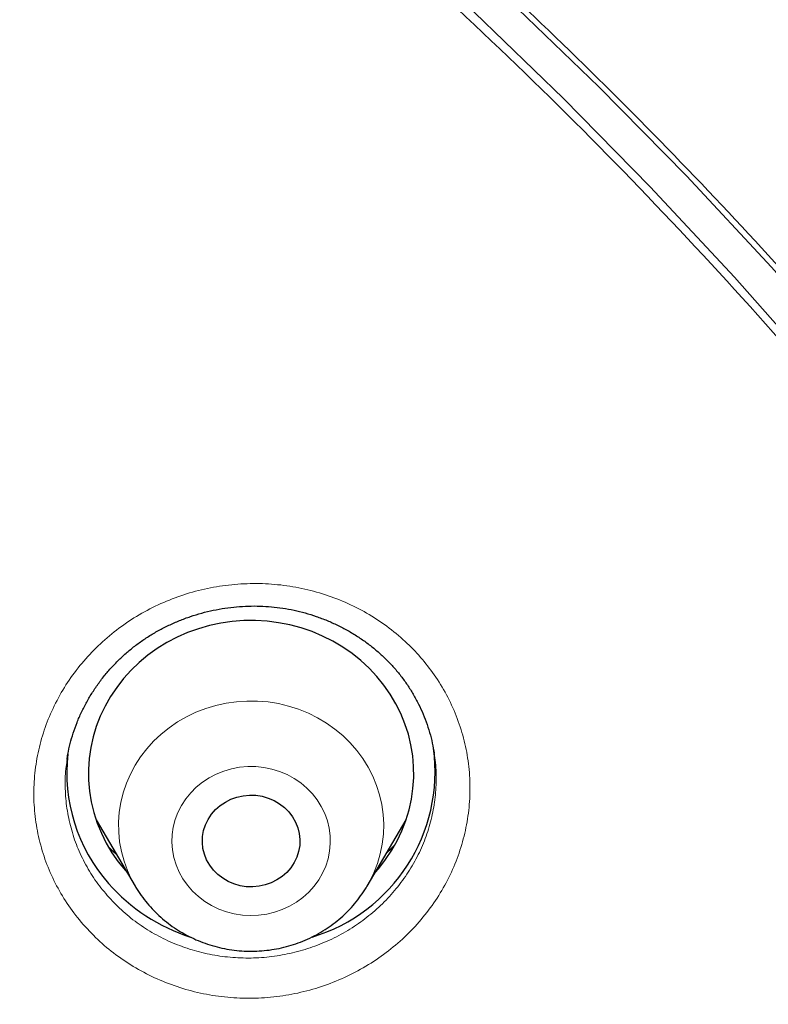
# Model space of a CAD drawing. Header units: millimetres. Extents: x 8 to 971, y 12 to 977.
# Tile 182 of 196: x 371 to 378, y 818 to 827. Entities that reach past the tile are written whole.
import ezdxf

# ---------------------------------------------------------------- set-up
doc = ezdxf.new("R2010")
doc.units = ezdxf.units.MM

msp = doc.modelspace()

# ---------------------------------------------------------------- linework, layer by layer
at = {"color": 7, "linetype": 'Continuous', "lineweight": 30}
for p, q in [((371.327, 820.6369), (371.3252, 820.6258)), ((371.5912, 820.069), (371.9507, 819.4591)), ((374.0902, 819.4591), (374.4496, 820.069)), ((371.7789, 819.7505), (371.7066, 819.8198)), ((371.8609, 819.6027), (371.8761, 819.5856)), ((371.9528, 819.4555), (371.9507, 819.4591))]:
    msp.add_line(p, q, dxfattribs=at)
at = {"color": 252, "linetype": 'Continuous', "lineweight": 0}
msp.add_line((371.9631, 819.4384), (371.9528, 819.4555), dxfattribs=at)
at = {"color": 7, "linetype": 'Continuous', "lineweight": 30, "flags": 128}
for points in [[(363.8934, 835.48), (364.9464, 834.9594), (365.9845, 834.4131), (367.0071, 833.8415), (368.0134, 833.2448), (369.0027, 832.6236), (369.9744, 831.9784), (370.9277, 831.3094), (371.8621, 830.6172), (372.7769, 829.9022), (373.6715, 829.165), (374.5452, 828.4061), (375.3975, 827.6259), (376.2278, 826.825), (377.0355, 826.0039), (377.82, 825.1633), (378.5808, 824.3037), (379.3174, 823.4256), (380.0294, 822.5298), (380.7161, 821.6167), (381.3771, 820.687), (382.012, 819.7414), (382.6204, 818.7805), (383.2018, 817.805)], [(364.7317, 834.7691), (365.7595, 834.2282), (366.772, 833.6622), (367.7683, 833.0715), (368.7478, 832.4564), (369.7099, 831.8175), (370.6538, 831.1552), (371.5789, 830.4698), (372.4847, 829.762), (373.3704, 829.032), (374.2355, 828.2806), (375.0793, 827.5081), (375.9014, 826.7152), (376.701, 825.9023), (377.4778, 825.07), (378.2311, 824.2189), (378.9604, 823.3495), (379.6653, 822.4625), (380.3452, 821.5585), (380.9997, 820.638), (381.6283, 819.7018), (382.2307, 818.7504), (382.8063, 817.7845)], [(374.1648, 819.5856), (374.1967, 819.6223), (374.2602, 819.7034), (374.3172, 819.7885), (374.3677, 819.8773), (374.4113, 819.9691), (374.4478, 820.0637), (374.4771, 820.1605), (374.4989, 820.259), (374.5132, 820.3588), (374.5199, 820.4592), (374.5189, 820.5598), (374.5103, 820.6601), (374.4942, 820.7596), (374.4705, 820.8577), (374.4394, 820.954), (374.4011, 821.0479), (374.3557, 821.1391), (374.3036, 821.227), (374.2449, 821.3111), (374.1799, 821.3911), (374.1091, 821.4666), (374.0327, 821.5371), (373.9512, 821.6023), (373.8649, 821.6619), (373.7743, 821.7155), (373.6799, 821.7629), (373.5821, 821.8039), (373.4814, 821.8382), (373.3784, 821.8657), (373.2736, 821.8862), (373.1675, 821.8997), (373.0606, 821.9059), (372.9535, 821.905), (372.8468, 821.897), (372.7409, 821.8818), (372.6365, 821.8595), (372.5341, 821.8303), (372.4341, 821.7943), (372.3371, 821.7517), (372.2435, 821.7027), (372.154, 821.6475), (372.0688, 821.5865), (371.9885, 821.5199), (371.9135, 821.4481), (371.8441, 821.3715), (371.7807, 821.2904), (371.7236, 821.2053), (371.6732, 821.1166), (371.6295, 821.0247), (371.593, 820.9301), (371.5638, 820.8333), (371.5419, 820.7348), (371.5277, 820.6351), (371.521, 820.5346), (371.5219, 820.434), (371.5305, 820.3337), (371.5467, 820.2343), (371.5704, 820.1361), (371.6015, 820.0399), (371.6398, 819.9459), (371.6851, 819.8548), (371.7373, 819.7669), (371.796, 819.6827), (371.8609, 819.6027), (371.8609, 819.6027)], [(372.6726, 819.6062), (372.6383, 819.6512), (372.6105, 819.6999), (372.5898, 819.7517), (372.5764, 819.8056), (372.5707, 819.8606), (372.5726, 819.9159), (372.5822, 819.9705), (372.5993, 820.0234), (372.6236, 820.0738), (372.6547, 820.1208), (372.692, 820.1635), (372.735, 820.2013), (372.7828, 820.2335), (372.8347, 820.2596), (372.8898, 820.2791), (372.9471, 820.2917), (373.0057, 820.2971), (373.0645, 820.2953), (373.1226, 820.2863), (373.1789, 820.2702), (373.2326, 820.2474), (373.2825, 820.2182), (373.3281, 820.1831), (373.3683, 820.1427), (373.4026, 820.0977), (373.4303, 820.049), (373.4511, 819.9972), (373.4644, 819.9433), (373.4702, 819.8883), (373.4683, 819.833), (373.4587, 819.7784), (373.4416, 819.7255), (373.4173, 819.6751), (373.3862, 819.6281), (373.3489, 819.5854), (373.3059, 819.5476), (373.2581, 819.5153), (373.2062, 819.4893), (373.1511, 819.4698), (373.0937, 819.4572), (373.0352, 819.4518), (372.9763, 819.4536), (372.9182, 819.4626), (372.8619, 819.4787), (372.8083, 819.5015), (372.7583, 819.5307), (372.7128, 819.5658), (372.6726, 819.6062)]]:
    msp.add_lwpolyline(points, dxfattribs=at)
at = {"color": 252, "linetype": 'Continuous', "lineweight": 0, "flags": 128}
for points in [[(371.9507, 819.4591), (371.9186, 819.5174), (371.8799, 819.6012), (371.8485, 819.6877), (371.8244, 819.7762), (371.808, 819.8662), (371.7992, 819.9572), (371.7981, 820.0486), (371.8047, 820.1398), (371.819, 820.2301), (371.841, 820.3191), (371.8703, 820.4062), (371.907, 820.4909), (371.9507, 820.5725), (372.0011, 820.6506), (372.058, 820.7247), (372.121, 820.7943), (372.1897, 820.859), (372.2636, 820.9184), (372.3423, 820.972), (372.4253, 821.0196), (372.5121, 821.0609), (372.602, 821.0955), (372.6946, 821.1233), (372.7893, 821.1442), (372.8855, 821.1578), (372.9824, 821.1643), (373.0797, 821.1635), (373.1765, 821.1555), (373.2724, 821.1402), (373.3667, 821.1178), (373.4588, 821.0885), (373.5481, 821.0524), (373.6341, 821.0097), (373.7162, 820.9608), (373.7939, 820.9058), (373.8667, 820.8453), (373.9341, 820.7795), (373.9958, 820.7089), (374.0513, 820.6338), (374.1003, 820.5549), (374.1425, 820.4726), (374.1776, 820.3874), (374.2053, 820.2998), (374.2256, 820.2105), (374.2383, 820.1199), (374.2432, 820.0286), (374.2404, 819.9373), (374.2299, 819.8465), (374.2118, 819.7567), (374.1861, 819.6686), (374.1531, 819.5826), (374.1129, 819.4994), (374.092, 819.4621)], [(373.5851, 820.3099), (373.5344, 820.3622), (373.4784, 820.4092), (373.4174, 820.4506), (373.3523, 820.4859), (373.2836, 820.5148), (373.2121, 820.5368), (373.1386, 820.5518), (373.0639, 820.5596), (372.9887, 820.5602), (372.9138, 820.5535), (372.8401, 820.5396), (372.7683, 820.5187), (372.6991, 820.4909), (372.6334, 820.4566), (372.5717, 820.4161), (372.5148, 820.3699), (372.4633, 820.3184), (372.4177, 820.2622), (372.3785, 820.2019), (372.346, 820.1381), (372.3208, 820.0716), (372.3029, 820.0029), (372.2926, 819.9329), (372.2901, 819.8623), (372.2953, 819.7918), (372.3082, 819.7222), (372.3286, 819.6542), (372.3564, 819.5885), (372.3912, 819.5258), (372.4327, 819.4669), (372.4804, 819.4123), (372.5338, 819.3625), (372.5924, 819.3182), (372.6555, 819.2798), (372.7225, 819.2477), (372.7927, 819.2223), (372.8653, 819.2037), (372.9395, 819.1923), (373.0146, 819.1881), (373.0897, 819.1911), (373.1641, 819.2015), (373.237, 819.2189), (373.3075, 819.2433), (373.3751, 819.2744), (373.4389, 819.3118), (373.4982, 819.3552), (373.5525, 819.4042), (373.6011, 819.4581), (373.6436, 819.5164), (373.6795, 819.5785), (373.7084, 819.6437), (373.73, 819.7114), (373.7441, 819.7808), (373.7505, 819.8512), (373.7491, 819.9219), (373.7401, 819.9921), (373.7234, 820.061), (373.6993, 820.1279), (373.6679, 820.1922), (373.6297, 820.253), (373.5851, 820.3099)]]:
    msp.add_lwpolyline(points, dxfattribs=at)
at = {"color": 7, "linetype": 'Continuous', "lineweight": 30}
for centre, radius, start, end in [((372.8535, 820.4997), 1.5326, 173.33634, 221.53385), ((373.1225, 820.5157), 1.5943, 286.76744, 7.61224), ((372.9858, 820.6112), 1.7055, 221.39157, 252.10592)]:
    msp.add_arc(centre, radius, start, end, dxfattribs=at)
for points, knots in [([(390.4368, 808.9301), (390.4354, 808.9551), (390.4323, 809.0096), (390.4264, 809.1066), (390.4197, 809.2161), (390.4115, 809.3432), (390.4019, 809.4866), (390.3905, 809.6461), (390.3774, 809.8206), (390.3624, 810.0098), (390.3453, 810.2136), (390.3258, 810.432), (390.3016, 810.6876), (390.2735, 810.9662), (390.2422, 811.2544), (390.2122, 811.5156), (390.1839, 811.7499), (390.1597, 811.9409), (390.1403, 812.09), (390.1259, 812.1978), (390.1146, 812.2814), (390.1051, 812.3504), (390.0956, 812.4194), (390.0839, 812.502), (390.069, 812.6063), (390.0505, 812.7335), (390.028, 812.8846), (390.0024, 813.0516), (389.9746, 813.2282), (389.9217, 813.5557), (389.8388, 814.0391), (389.718, 814.6843), (389.5824, 815.3504), (389.432, 816.0327), (389.2671, 816.7258), (389.074, 817.481), (388.8484, 818.2977), (388.6547, 818.9453), (388.5232, 819.3645), (388.4647, 819.5478), (388.4105, 819.7155), (388.3612, 819.8659), (388.317, 819.999), (388.2782, 820.1149), (388.2458, 820.2106), (388.2197, 820.2874), (388.1994, 820.3466), (388.1831, 820.3939), (388.1679, 820.4379), (388.1503, 820.4888), (388.1271, 820.5557), (388.098, 820.6387), (388.0602, 820.7462), (388.0131, 820.8784), (387.956, 821.0371), (387.8914, 821.2143), (387.819, 821.41), (387.7367, 821.629), (387.6439, 821.8718), (387.5396, 822.1392), (387.4261, 822.4246), (387.3065, 822.7189), (387.1845, 823.0127), (387.0411, 823.3508), (386.8767, 823.7288), (386.6914, 824.1424), (386.5059, 824.5454), (386.3208, 824.9368), (386.1368, 825.3159), (385.9592, 825.6734), (385.7884, 826.0093), (385.6242, 826.3256), (385.4673, 826.6221), (385.3182, 826.8989), (385.1765, 827.1575), (385.0386, 827.4054), (384.8551, 827.7303), (384.62, 828.1375), (384.3286, 828.6274), (384.0255, 829.1222), (383.7839, 829.5052), (383.6095, 829.7763), (383.5067, 829.9345), (383.4031, 830.0927), (383.301, 830.2471), (383.2059, 830.3895), (383.1203, 830.5168), (383.0442, 830.6291), (382.9746, 830.7313), (382.9116, 830.8232), (382.8553, 830.905), (382.8071, 830.9745), (382.7706, 831.0271), (382.7441, 831.0653), (382.7216, 831.0974), (382.6954, 831.1349), (382.6627, 831.1816), (382.6235, 831.2374), (382.5676, 831.3167), (382.4919, 831.4234), (382.3933, 831.5616), (382.2786, 831.7208), (382.1477, 831.9008), (382.0001, 832.1013), (381.8356, 832.3223), (381.6539, 832.5631), (381.4546, 832.8235), (381.2372, 833.103), (381.0042, 833.3976), (380.7622, 833.6982), (380.494, 834.0255), (380.204, 834.3726), (379.8925, 834.7372), (379.5528, 835.1267), (379.1858, 835.5375), (378.7929, 835.9659), (378.4107, 836.3722), (378.0399, 836.7571), (377.6811, 837.1209), (377.3351, 837.4643), (377.0023, 837.7875), (376.7046, 838.0711), (376.437, 838.3217), (376.1915, 838.5482), (375.9378, 838.7788), (375.6377, 839.0476), (375.2871, 839.3556), (374.8815, 839.7037), (374.4531, 840.0628), (374.0013, 840.4322), (373.5256, 840.811), (373.1079, 841.1347), (372.7555, 841.4019), (372.4812, 841.6067), (372.2149, 841.8027), (371.9645, 841.9842), (371.7337, 842.1493), (371.5225, 842.2986), (371.331, 842.4325), (371.158, 842.5523), (371.0192, 842.6475), (370.9112, 842.7211), (370.8304, 842.7759), (370.7572, 842.8253), (370.692, 842.8692), (370.6367, 842.9064), (370.5934, 842.9353), (370.5599, 842.9576), (370.5204, 842.984), (370.4624, 843.0226), (370.3777, 843.0786), (370.2702, 843.1495), (370.1396, 843.2349), (369.9858, 843.3348), (369.8112, 843.4471), (369.6221, 843.5676), (369.3864, 843.7162), (369.106, 843.8905), (368.7246, 844.1233), (368.2751, 844.3916), (367.7527, 844.6947), (367.2085, 845.0013), (366.642, 845.3107), (366.0529, 845.622), (365.441, 845.9346), (364.7839, 846.2583), (364.0851, 846.5892), (363.3518, 846.9215), (362.6145, 847.241), (361.8771, 847.5461), (361.0551, 847.8705), (360.148, 848.2085), (359.1556, 848.5539), (358.1657, 848.875), (357.1792, 849.1722), (356.1966, 849.446), (355.2876, 849.6795), (354.4539, 849.8777), (353.6988, 850.0448), (352.9552, 850.1975), (352.225, 850.336), (351.5087, 850.461), (350.7614, 850.5805), (349.9854, 850.6923), (349.183, 850.7946), (348.4021, 850.8816), (347.6432, 850.9543), (346.9518, 851.01), (346.3141, 851.0531), (345.7161, 851.0863), (345.098, 851.1131), (344.4598, 851.1327), (343.7711, 851.1449), (343.0299, 851.1474), (342.2345, 851.1375), (341.4142, 851.1138), (340.6782, 851.0804), (340.0365, 851.0422), (339.5013, 851.0046), (338.976, 850.962), (338.4628, 850.9151), (337.8832, 850.8561), (337.2424, 850.7829), (336.5454, 850.6933), (335.8751, 850.5976), (335.2315, 850.4972), (334.6144, 850.3927), (334.0848, 850.2964), (333.6321, 850.2095), (333.2428, 850.1316), (332.8433, 850.0484), (332.4303, 849.9587), (331.9576, 849.8518), (331.4224, 849.7249), (330.8221, 849.5749), (330.2233, 849.4171), (329.6277, 849.2523), (329.037, 849.081), (328.4299, 848.8965), (327.8066, 848.6982), (327.1692, 848.4859), (326.4371, 848.2307), (325.6149, 847.9283), (324.7064, 847.5733), (323.7953, 847.1959), (322.8823, 846.7955), (321.968, 846.3717), (321.0532, 845.9243), (320.3287, 845.5506), (319.7914, 845.2634), (319.4397, 845.0717), (319.0889, 844.8766), (318.7449, 844.6816), (318.4151, 844.491), (318.1057, 844.309), (317.8181, 844.137), (317.548, 843.9731), (317.296, 843.8179), (317.0626, 843.6722), (316.8518, 843.539), (316.6635, 843.4187), (316.4974, 843.3115), (316.3588, 843.2214), (316.2456, 843.1472), (316.1556, 843.088), (316.0759, 843.0353), (315.9967, 842.9827), (315.9075, 842.9232), (315.8022, 842.8526), (315.6788, 842.7693), (315.5364, 842.6725), (315.352, 842.5461), (315.1266, 842.3899), (314.8615, 842.2035), (314.5806, 842.0031), (314.2843, 841.7883), (313.973, 841.5587), (313.6469, 841.3141), (313.3064, 841.0538), (312.952, 840.7777), (312.5844, 840.4852), (312.0871, 840.0814), (311.4762, 839.5692), (310.7868, 838.9665), (310.142, 838.3802), (309.5393, 837.8116), (308.9598, 837.2447), (308.4028, 836.6803), (307.8678, 836.1191), (307.3544, 835.5619), (306.8628, 835.0105), (306.4116, 834.4876), (305.999, 833.995), (305.6226, 833.5332), (305.2632, 833.0803), (304.9335, 832.6538), (304.6313, 832.2536), (304.409, 831.9525), (304.2481, 831.7312), (304.147, 831.5911), (304.0538, 831.4608), (303.9738, 831.3483), (303.9076, 831.2546), (303.8543, 831.1787), (303.811, 831.1169), (303.7792, 831.0712), (303.7562, 831.0382), (303.7363, 831.0096), (303.712, 830.9746), (303.677, 830.924), (303.6302, 830.8562), (303.5727, 830.7725), (303.5086, 830.6788), (303.4402, 830.5781), (303.3679, 830.471), (303.2697, 830.3247), (303.1431, 830.1341), (302.9858, 829.8942), (302.8171, 829.6332), (302.6376, 829.3507), (302.4476, 829.0466), (302.258, 828.7375), (302.0703, 828.4256), (301.8888, 828.1186), (301.7089, 827.8082), (301.5342, 827.5013), (301.3656, 827.1995), (301.2029, 826.9027), (301.0041, 826.5336), (300.7745, 826.096), (300.5193, 825.5936), (300.2873, 825.1221), (300.0766, 824.6809), (299.8855, 824.2693), (299.7043, 823.8682), (299.5282, 823.4677), (299.353, 823.0576), (299.1578, 822.587), (298.9439, 822.0521), (298.772, 821.6032), (298.6571, 821.2941), (298.5997, 821.1378), (298.5469, 820.9923), (298.5003, 820.8626), (298.4601, 820.7495), (298.4265, 820.6541), (298.3991, 820.576), (298.3777, 820.5146), (298.3614, 820.4677), (298.3479, 820.4285), (298.3341, 820.3887), (298.3179, 820.3413), (298.299, 820.2861), (298.2686, 820.197), (298.225, 820.0678), (298.1663, 819.8916), (298.1026, 819.6972), (298.0346, 819.4865), (297.9632, 819.2611), (297.8866, 819.0141), (297.8051, 818.7454), (297.7196, 818.4564), (297.6034, 818.0528), (297.4606, 817.5353), (297.2964, 816.9029), (297.138, 816.2517), (296.9863, 815.5817), (296.8734, 815.0424), (296.794, 814.64), (296.7443, 814.3802), (296.696, 814.1183), (296.6499, 813.8597), (296.6073, 813.6116), (296.567, 813.3687), (296.5296, 813.135), (296.4953, 812.9128), (296.4661, 812.7168), (296.4443, 812.5664), (296.4287, 812.4567), (296.4186, 812.3841), (296.4105, 812.3258), (296.404, 812.2778), (296.3973, 812.2285), (296.3889, 812.1658), (296.3779, 812.0832), (296.3645, 811.9805), (296.3494, 811.863), (296.3331, 811.7321), (296.3158, 811.5895), (296.2977, 811.436), (296.2796, 811.2779), (296.2623, 811.1211), (296.246, 810.9672), (296.2304, 810.816), (296.212, 810.6302), (296.1913, 810.4118), (296.1693, 810.1628), (296.1495, 809.9227), (296.1319, 809.6931), (296.1164, 809.477), (296.103, 809.275), (296.0915, 809.0907), (296.0847, 808.9729), (296.0816, 808.9173)], [0, 0, 0, 0, 0.000538, 0.001173, 0.002001, 0.00294, 0.003999, 0.005176, 0.006474, 0.007864, 0.00937, 0.010991, 0.012707, 0.015039, 0.017172, 0.019108, 0.020845, 0.022384, 0.02336, 0.024168, 0.024785, 0.025223, 0.025708, 0.026323, 0.027068, 0.028038, 0.029164, 0.030442, 0.031771, 0.033115, 0.037773, 0.042606, 0.047612, 0.052782, 0.058028, 0.063333, 0.069974, 0.076706, 0.078226, 0.079651, 0.080945, 0.082106, 0.083135, 0.084032, 0.084797, 0.085358, 0.085818, 0.086176, 0.086459, 0.086842, 0.087362, 0.088017, 0.08878, 0.089871, 0.091108, 0.092492, 0.094023, 0.095701, 0.097641, 0.099746, 0.102016, 0.104397, 0.106732, 0.109008, 0.112469, 0.115787, 0.118962, 0.122206, 0.125286, 0.128203, 0.130955, 0.133544, 0.136007, 0.1383, 0.140425, 0.142456, 0.144505, 0.148584, 0.152734, 0.156956, 0.16125, 0.162614, 0.163986, 0.165364, 0.166737, 0.16802, 0.169093, 0.170079, 0.170976, 0.171785, 0.172506, 0.173139, 0.173627, 0.1739, 0.17415, 0.174482, 0.174895, 0.17539, 0.175967, 0.177007, 0.178239, 0.179661, 0.181275, 0.18308, 0.185076, 0.187264, 0.189637, 0.1922, 0.194953, 0.197789, 0.200571, 0.204128, 0.20759, 0.210957, 0.215316, 0.219504, 0.22352, 0.227365, 0.231038, 0.234541, 0.237872, 0.241032, 0.243395, 0.245761, 0.248218, 0.250767, 0.254419, 0.258244, 0.262241, 0.266411, 0.270754, 0.275269, 0.277723, 0.280215, 0.282589, 0.284791, 0.286822, 0.28865, 0.290313, 0.29181, 0.293142, 0.293904, 0.294599, 0.295226, 0.295787, 0.296275, 0.296648, 0.296897, 0.297133, 0.297661, 0.298383, 0.299298, 0.300407, 0.301709, 0.303205, 0.304831, 0.306486, 0.30914, 0.31186, 0.315995, 0.320274, 0.324698, 0.329265, 0.333977, 0.338832, 0.343832, 0.349496, 0.3552, 0.360861, 0.366479, 0.372055, 0.379513, 0.386894, 0.394198, 0.401424, 0.408573, 0.415644, 0.421146, 0.426571, 0.431881, 0.437079, 0.442162, 0.447133, 0.452947, 0.458597, 0.464085, 0.469408, 0.474568, 0.478612, 0.482793, 0.487111, 0.491567, 0.49616, 0.501533, 0.507084, 0.512811, 0.518714, 0.522511, 0.526271, 0.529951, 0.53355, 0.537068, 0.542155, 0.547065, 0.551796, 0.556348, 0.560723, 0.56492, 0.567641, 0.570395, 0.57325, 0.576207, 0.579266, 0.583426, 0.58776, 0.592268, 0.596441, 0.600753, 0.605203, 0.609793, 0.614522, 0.619354, 0.626133, 0.632994, 0.639937, 0.646962, 0.65407, 0.661259, 0.668531, 0.671353, 0.674187, 0.677033, 0.679877, 0.682588, 0.685131, 0.687508, 0.689718, 0.691854, 0.693807, 0.695578, 0.697165, 0.698569, 0.69979, 0.700689, 0.701454, 0.702086, 0.702726, 0.70348, 0.704372, 0.705431, 0.706655, 0.708045, 0.710202, 0.712508, 0.714965, 0.717571, 0.720327, 0.723232, 0.726288, 0.729493, 0.732849, 0.736348, 0.743218, 0.749945, 0.756011, 0.761955, 0.767778, 0.773479, 0.77906, 0.78452, 0.789858, 0.795046, 0.799479, 0.803787, 0.80797, 0.812028, 0.815497, 0.818868, 0.820166, 0.821448, 0.822626, 0.823652, 0.824451, 0.825124, 0.825672, 0.826093, 0.826337, 0.826547, 0.826853, 0.827263, 0.827886, 0.828647, 0.829476, 0.830359, 0.831297, 0.83229, 0.834199, 0.836283, 0.838542, 0.840975, 0.843583, 0.846366, 0.84889, 0.851531, 0.854158, 0.856731, 0.859252, 0.86172, 0.864136, 0.868428, 0.872544, 0.876483, 0.879952, 0.883271, 0.886443, 0.889617, 0.892883, 0.896242, 0.900816, 0.905551, 0.906818, 0.908074, 0.909215, 0.910226, 0.911107, 0.911858, 0.912453, 0.91293, 0.913289, 0.913546, 0.913845, 0.914215, 0.914649, 0.91513, 0.916288, 0.917651, 0.919218, 0.92079, 0.922526, 0.924424, 0.926486, 0.928711, 0.931064, 0.935741, 0.940543, 0.945472, 0.950526, 0.955706, 0.957637, 0.959585, 0.96155, 0.963522, 0.965387, 0.967112, 0.968963, 0.970619, 0.97208, 0.973344, 0.973977, 0.974529, 0.974963, 0.975279, 0.975598, 0.976062, 0.976675, 0.977438, 0.97835, 0.979291, 0.98035, 0.981522, 0.982704, 0.983865, 0.985004, 0.986123, 0.987221, 0.989129, 0.990969, 0.992743, 0.994449, 0.996061, 0.99752, 0.998831, 1, 1, 1, 1]), ([(340.0798, 755.314), (338.8774, 755.4204), (336.4725, 755.6334), (332.9147, 756.2971), (329.4225, 757.2081), (326.0477, 758.3756), (322.8089, 759.7783), (319.7229, 761.4025), (316.782, 763.249), (314.0043, 765.3067), (311.407, 767.5628), (309.0061, 770.0035), (306.8163, 772.6137), (304.8513, 775.3772), (303.123, 778.2772), (301.6422, 781.2956), (300.418, 784.4138), (299.4579, 787.6128), (298.7678, 790.8726), (298.3521, 794.1733), (298.2133, 797.4944), (298.3521, 800.8156), (298.7678, 804.1162), (299.4579, 807.3761), (300.418, 810.575), (301.6422, 813.6933), (303.123, 816.7117), (304.8513, 819.6116), (306.8163, 822.3752), (309.0061, 824.9853), (311.407, 827.426), (314.0043, 829.6822), (316.782, 831.7398), (319.7229, 833.5864), (322.8089, 835.2104), (326.0211, 836.6019), (329.3395, 837.7523), (332.7437, 838.6545), (336.2127, 839.3029), (339.7252, 839.6936), (343.2595, 839.8241), (346.7938, 839.6936), (350.3063, 839.3029), (353.7754, 838.6545), (357.1796, 837.7523), (360.498, 836.6019), (363.7101, 835.2104), (366.7962, 833.5864), (369.7371, 831.7398), (372.5148, 829.6822), (375.1121, 827.426), (377.513, 824.9853), (379.7027, 822.3752), (381.6678, 819.6116), (383.3961, 816.7117), (384.8769, 813.6933), (386.1011, 810.575), (387.0612, 807.3761), (387.7512, 804.1162), (388.167, 800.8156), (388.3058, 797.4944), (388.167, 794.1733), (387.7512, 790.8726), (387.0612, 787.6128), (386.1011, 784.4138), (384.8769, 781.2956), (383.3961, 778.2772), (381.6678, 775.3772), (379.7027, 772.6137), (377.513, 770.0035), (375.1121, 767.5628), (372.5147, 765.3067), (369.7371, 763.249), (366.7961, 761.4025), (363.7101, 759.7783), (360.4714, 758.3756), (357.0966, 757.2081), (353.6043, 756.2971), (350.0465, 755.6334), (347.6417, 755.4204), (346.4393, 755.314)], [0, 0, 0, 0, 0.013106, 0.026212, 0.039318, 0.052424, 0.065212, 0.078, 0.090788, 0.103576, 0.116364, 0.129151, 0.141939, 0.154727, 0.167515, 0.180303, 0.193091, 0.205879, 0.218667, 0.231454, 0.244242, 0.25703, 0.269818, 0.282606, 0.295394, 0.308182, 0.32097, 0.333758, 0.346545, 0.359333, 0.372121, 0.384909, 0.397697, 0.410485, 0.423273, 0.436061, 0.448848, 0.461636, 0.474424, 0.487212, 0.5, 0.512788, 0.525576, 0.538364, 0.551152, 0.563939, 0.576727, 0.589515, 0.602303, 0.615091, 0.627879, 0.640667, 0.653455, 0.666242, 0.67903, 0.691818, 0.704606, 0.717394, 0.730182, 0.74297, 0.755758, 0.768546, 0.781333, 0.794121, 0.806909, 0.819697, 0.832485, 0.845273, 0.858061, 0.870849, 0.883636, 0.896424, 0.909212, 0.922, 0.934788, 0.947576, 0.960682, 0.973788, 0.986894, 1, 1, 1, 1]), ([(371.3235, 820.6262), (371.3257, 820.6421), (371.3325, 820.6908), (371.3512, 820.772), (371.3791, 820.8696), (371.4141, 820.9663), (371.4556, 821.0618), (371.5035, 821.1552), (371.5576, 821.246), (371.6174, 821.3335), (371.6826, 821.417), (371.7527, 821.4961), (371.8273, 821.5701), (371.9058, 821.6389), (371.9884, 821.7023), (372.075, 821.7607), (372.1659, 821.8143), (372.2609, 821.8629), (372.3595, 821.9062), (372.4612, 821.9439), (372.5654, 821.9757), (372.6714, 822.0014), (372.7786, 822.0207), (372.8864, 822.0337), (372.9942, 822.0402), (373.1014, 822.0402), (373.2075, 822.0337), (373.3126, 822.0209), (373.4167, 822.0018), (373.5197, 821.9765), (373.6213, 821.945), (373.7209, 821.9074), (373.8181, 821.8639), (373.9123, 821.8146), (374.003, 821.7598), (374.0896, 821.6999), (374.1717, 821.6351), (374.2489, 821.5657), (374.3208, 821.4922), (374.3871, 821.4148), (374.448, 821.3335), (374.5035, 821.2484), (374.5535, 821.1595), (374.5976, 821.0673), (374.6357, 820.9722), (374.6673, 820.8746), (374.6922, 820.7782), (374.7031, 820.714), (374.7083, 820.6833)], [0, 0, 0, 0, 0.010486, 0.032212, 0.054193, 0.076387, 0.098748, 0.121218, 0.143737, 0.166222, 0.188599, 0.210806, 0.23279, 0.254509, 0.276022, 0.297493, 0.319229, 0.341138, 0.363186, 0.385335, 0.407542, 0.429759, 0.451928, 0.474007, 0.495964, 0.517775, 0.539432, 0.560975, 0.582599, 0.604366, 0.626262, 0.648266, 0.670351, 0.692488, 0.714642, 0.736771, 0.758845, 0.780845, 0.802751, 0.824552, 0.846302, 0.868218, 0.890293, 0.912502, 0.934818, 0.957207, 0.979628, 1, 1, 1, 1]), ([(374.3433, 819.8368), (374.3427, 819.8362), (374.3207, 819.8121), (374.2963, 819.79), (374.2726, 819.7685)], [0, 0, 0, 0, 0.028094, 1, 1, 1, 1]), ([(371.9532, 819.4555), (371.9549, 819.4524), (371.9709, 819.4233), (372.0069, 819.3713), (372.0613, 819.3002), (372.1216, 819.2335), (372.1867, 819.1712), (372.2566, 819.1137), (372.3308, 819.0615), (372.4088, 819.0146), (372.4903, 818.9735), (372.5749, 818.9383), (372.662, 818.9093), (372.7511, 818.8867), (372.8418, 818.8705), (372.9336, 818.8609), (373.026, 818.858), (373.1183, 818.8617), (373.2102, 818.8721), (373.301, 818.8891), (373.3903, 818.9127), (373.4775, 818.9427), (373.5621, 818.9789), (373.6437, 819.0211), (373.7218, 819.0692), (373.7959, 819.1227), (373.8656, 819.1815), (373.9305, 819.2451), (373.9903, 819.3132), (374.044, 819.3856), (374.0777, 819.4358), (374.092, 819.4622), (374.0921, 819.4623)], [0, 0, 0, 0, 0.00415, 0.039254, 0.074411, 0.109617, 0.144887, 0.180215, 0.215602, 0.251052, 0.286556, 0.322115, 0.357725, 0.393378, 0.429072, 0.464799, 0.500553, 0.536328, 0.572116, 0.607909, 0.6437, 0.679481, 0.715242, 0.750981, 0.786685, 0.822348, 0.857968, 0.89353, 0.929036, 0.964478, 0.99986, 1, 1, 1, 1])]:
    msp.add_open_spline(points, degree=3, knots=knots, dxfattribs=at)
at = {"color": 252, "linetype": 'Continuous', "lineweight": 0}
for points, knots in [([(296.0979, 808.9365), (296.1035, 809.1254), (296.138, 810.2825), (296.3983, 812.398), (296.8882, 815.2669), (297.5945, 818.0979), (298.4915, 820.8799), (299.5815, 823.6007), (300.8583, 826.2487), (302.3166, 828.8126), (303.9503, 831.2813), (305.7523, 833.6444), (307.715, 835.8916), (309.8298, 838.0134), (312.0878, 840.0007), (314.4792, 841.845), (316.994, 843.5383), (319.6211, 845.0735), (322.3496, 846.4439), (325.1675, 847.6437), (328.0629, 848.6677), (331.0234, 849.5116), (334.0363, 850.1717), (337.0887, 850.6453), (340.1675, 850.9303), (343.2595, 851.0254), (346.3516, 850.9303), (349.4304, 850.6453), (352.4828, 850.1717), (355.4957, 849.5116), (358.4561, 848.6677), (361.3516, 847.6437), (364.1695, 846.4439), (366.8979, 845.0735), (369.5251, 843.5383), (372.0398, 841.845), (374.4313, 840.0007), (376.6893, 838.0134), (378.8041, 835.8916), (380.7667, 833.6444), (382.5687, 831.2813), (384.2024, 828.8126), (385.6608, 826.2487), (386.9375, 823.6007), (388.0275, 820.8799), (388.9246, 818.0979), (389.6309, 815.2669), (390.1207, 812.398), (390.3811, 810.2825), (390.4155, 809.1254), (390.4212, 808.9365)], [0, 0, 0, 0, 0.004208, 0.025764, 0.04732, 0.068876, 0.090433, 0.111989, 0.133545, 0.155101, 0.176657, 0.198214, 0.21977, 0.241326, 0.262882, 0.284438, 0.305994, 0.327551, 0.349107, 0.370663, 0.392219, 0.413775, 0.435331, 0.456888, 0.478444, 0.5, 0.521556, 0.543112, 0.564669, 0.586225, 0.607781, 0.629337, 0.650893, 0.672449, 0.694006, 0.715562, 0.737118, 0.758674, 0.78023, 0.801786, 0.823343, 0.844899, 0.866455, 0.888011, 0.909567, 0.931124, 0.95268, 0.974236, 0.995792, 1, 1, 1, 1]), ([(295.7661, 798.2839), (295.7798, 799.0609), (295.8083, 800.6725), (296.037, 803.1111), (296.4069, 805.5914), (296.9277, 808.0483), (297.5934, 810.4738), (298.4029, 812.8605), (299.3536, 815.2007), (300.4423, 817.4872), (301.6659, 819.7127), (303.0202, 821.8703), (304.5012, 823.953), (306.1042, 825.9545), (307.824, 827.8684), (309.6553, 829.6886), (311.5924, 831.4095), (313.6291, 833.0257), (315.7591, 834.5319), (317.9755, 835.9236), (320.2715, 837.1963), (322.6399, 838.346), (325.0731, 839.3692), (327.5635, 840.2625), (330.1033, 841.0232), (332.6846, 841.6488), (335.299, 842.1376), (337.9386, 842.4877), (340.5949, 842.6983), (343.2595, 842.7685), (345.9242, 842.6983), (348.5805, 842.4877), (351.22, 842.1376), (353.8345, 841.6488), (356.4157, 841.0232), (358.9555, 840.2625), (361.446, 839.3692), (363.8792, 838.346), (366.2475, 837.1963), (368.5436, 835.9236), (370.76, 834.5319), (372.8899, 833.0257), (374.9266, 831.4095), (376.8637, 829.6886), (378.695, 827.8684), (380.4149, 825.9545), (382.0178, 823.953), (383.4988, 821.8703), (384.8532, 819.7127), (386.0767, 817.4872), (387.1655, 815.2007), (388.1162, 812.8605), (388.9257, 810.4738), (389.5914, 808.0483), (390.1121, 805.5914), (390.4821, 803.1111), (390.7108, 800.6725), (390.7392, 799.0609), (390.7529, 798.2839)], [0, 0, 0, 0, 0.016664, 0.034566, 0.052467, 0.070368, 0.08827, 0.106171, 0.124072, 0.141974, 0.159875, 0.177776, 0.195678, 0.213579, 0.23148, 0.249382, 0.267283, 0.285184, 0.303085, 0.320987, 0.338888, 0.356789, 0.374691, 0.392592, 0.410493, 0.428395, 0.446296, 0.464197, 0.482099, 0.5, 0.517901, 0.535803, 0.553704, 0.571605, 0.589506, 0.607408, 0.625309, 0.64321, 0.661112, 0.679013, 0.696914, 0.714816, 0.732717, 0.750618, 0.76852, 0.786421, 0.804322, 0.822223, 0.840125, 0.858026, 0.875927, 0.893829, 0.91173, 0.929631, 0.947533, 0.965434, 0.983335, 1, 1, 1, 1]), ([(297.761, 797.426), (297.7793, 798.3657), (297.8157, 800.2369), (298.115, 803.0239), (298.594, 805.7749), (299.2699, 808.4897), (300.138, 811.1682), (301.1951, 813.7991), (302.4276, 816.3618), (303.8293, 818.833), (305.3948, 821.2013), (307.1241, 823.4667), (309.017, 825.6289), (311.0649, 827.6794), (313.2472, 829.6038), (315.5486, 831.3828), (317.9594, 833.0079), (320.4796, 834.4789), (323.109, 835.7959), (325.8361, 836.9538), (328.6359, 837.947), (331.4866, 838.763), (334.3757, 839.3974), (337.3032, 839.8502), (340.2687, 840.1213), (343.2598, 840.2105), (346.2509, 840.1212), (349.2169, 839.85), (352.1445, 839.3972), (355.0335, 838.7628), (357.8838, 837.9469), (360.6835, 836.9537), (363.4106, 835.7955), (366.0403, 834.4783), (368.5607, 833.0072), (370.9714, 831.3822), (373.2724, 829.6035), (375.4545, 827.6791), (377.5024, 825.6284), (379.3956, 823.4658), (381.1249, 821.2004), (382.6904, 818.8321), (384.0919, 816.3613), (385.3241, 813.7988), (386.381, 811.1679), (387.2491, 808.4892), (387.925, 805.7743), (388.404, 803.0234), (388.7033, 800.2366), (388.7398, 798.3656), (388.7581, 797.426)], [0, 0, 0, 0, 0.020985, 0.041789, 0.062502, 0.083215, 0.104018, 0.125, 0.145987, 0.166791, 0.187505, 0.208217, 0.229019, 0.25, 0.270986, 0.291791, 0.312505, 0.333217, 0.354019, 0.375, 0.395986, 0.416791, 0.437505, 0.458217, 0.479019, 0.5, 0.520986, 0.541791, 0.562505, 0.583217, 0.604019, 0.625, 0.645986, 0.666791, 0.687505, 0.708217, 0.729019, 0.75, 0.770986, 0.791791, 0.812505, 0.833217, 0.854019, 0.875, 0.895985, 0.916789, 0.937502, 0.958215, 0.979017, 1, 1, 1, 1]), ([(371.4732, 819.1041), (371.4728, 819.1045), (371.4249, 819.1598), (371.3355, 819.2749), (371.2236, 819.4603), (371.1341, 819.6565), (371.069, 819.8616), (371.0283, 820.0725), (371.0125, 820.2867), (371.0227, 820.5016), (371.0579, 820.7143), (371.1177, 820.9225), (371.2021, 821.1232), (371.3093, 821.314), (371.438, 821.4927), (371.5873, 821.6566), (371.7547, 821.8039), (371.938, 821.9329), (372.1354, 822.0413), (372.3441, 822.1284), (372.5613, 822.193), (372.7846, 822.2335), (373.0109, 822.2503), (373.2374, 822.2432), (373.4611, 822.2113), (373.6794, 822.156), (373.8895, 822.0779), (374.0884, 821.9774), (374.2739, 821.8564), (374.4403, 821.7193), (374.586, 821.5691), (374.7143, 821.4051), (374.8251, 821.2243), (374.9159, 821.0285), (374.9832, 820.824), (375.0252, 820.6133), (375.0423, 820.3992), (375.0343, 820.1842), (375.0004, 819.9712), (374.942, 819.7627), (374.8596, 819.5613), (374.7536, 819.3699), (374.626, 819.1905), (374.4783, 819.0253), (374.3119, 818.877), (374.1294, 818.747), (373.933, 818.6368), (373.7249, 818.5486), (373.5081, 818.4828), (373.2852, 818.4402), (373.059, 818.4221), (372.8324, 818.428), (372.6083, 818.4578), (372.3897, 818.5118), (372.1791, 818.5887), (371.9793, 818.6873), (371.7936, 818.8073), (371.622, 818.9449), (371.5227, 819.0511), (371.4732, 819.1041)], [0, 0, 0, 0, 0.000144, 0.017994, 0.035901, 0.053751, 0.071601, 0.089508, 0.107357, 0.125219, 0.143138, 0.161, 0.178881, 0.19682, 0.214702, 0.232602, 0.25056, 0.26846, 0.286369, 0.304336, 0.322245, 0.340151, 0.358113, 0.376018, 0.393908, 0.411854, 0.429744, 0.447613, 0.465539, 0.483408, 0.500125, 0.516843, 0.534699, 0.552612, 0.570468, 0.588324, 0.606236, 0.624092, 0.641959, 0.659884, 0.677752, 0.69564, 0.713585, 0.731473, 0.749377, 0.767339, 0.785243, 0.803153, 0.82112, 0.839029, 0.856931, 0.874889, 0.892791, 0.910674, 0.928614, 0.946497, 0.964313, 0.982185, 1, 1, 1, 1]), ([(371.6942, 819.3716), (371.7363, 819.3265), (371.8208, 819.2362), (371.9668, 819.1192), (372.1249, 819.0172), (372.295, 818.9336), (372.4742, 818.8685), (372.6602, 818.8228), (372.8509, 818.7979), (373.0437, 818.7934), (373.2362, 818.8093), (373.4258, 818.8461), (373.6103, 818.9027), (373.7873, 818.9783), (373.9543, 819.0727), (374.1095, 819.1839), (374.251, 819.3106), (374.3765, 819.4517), (374.485, 819.6049), (374.5751, 819.7683), (374.6451, 819.9401), (374.6946, 820.1178), (374.7239, 820.2995), (374.7289, 820.4823), (374.7231, 820.6111), (374.7096, 820.6771), (374.7083, 820.6833)], [0, 0, 0, 0, 0.043083, 0.086306, 0.12939, 0.17264, 0.216029, 0.259279, 0.302575, 0.346009, 0.389306, 0.432622, 0.476077, 0.519392, 0.562694, 0.606131, 0.649431, 0.692685, 0.736076, 0.779327, 0.822521, 0.865854, 0.909046, 0.9522, 0.995488, 1, 1, 1, 1]), ([(371.3252, 820.6258), (371.3214, 820.6045), (371.3068, 820.523), (371.3032, 820.379), (371.3155, 820.1965), (371.3504, 820.0168), (371.4056, 819.8419), (371.4822, 819.6746), (371.5769, 819.5156), (371.6551, 819.4196), (371.6942, 819.3716)], [0, 0, 0, 0, 0.0480085, 0.1838127, 0.319513, 0.4556597, 0.5913668, 0.7274322, 0.863928, 1, 1, 1, 1]), ([(371.7791, 819.7502), (371.7663, 819.7611), (371.7402, 819.7834), (371.7174, 819.8088), (371.7057, 819.8217)], [0, 0, 0, 0, 0.4882183, 1, 1, 1, 1]), ([(374.34, 819.8316), (374.3348, 819.8258), (374.3136, 819.8026), (374.2896, 819.7821), (374.2715, 819.7666)], [0, 0, 0, 0, 0.247714, 1, 1, 1, 1]), ([(371.3163, 817.8009), (371.3604, 817.7436), (371.4488, 817.6288), (371.5544, 817.4402), (371.6389, 817.2422), (371.6983, 817.0357), (371.7333, 816.8239), (371.7433, 816.6095), (371.7272, 816.395), (371.6862, 816.1833), (371.6208, 815.9769), (371.5309, 815.7786), (371.4184, 815.5908), (371.2849, 815.4156), (371.1311, 815.2559), (370.9598, 815.1131), (370.773, 814.989), (370.5726, 814.8858), (370.3617, 814.8044), (370.1428, 814.7454), (369.9184, 814.7107), (369.6918, 814.6998), (369.4655, 814.7128), (369.2427, 814.7503), (369.026, 814.8112), (368.818, 814.8945), (368.6218, 815.0001), (368.4396, 815.1257), (368.2769, 815.2669), (368.1352, 815.4208), (368.0113, 815.588), (367.9053, 815.7715), (367.8198, 815.9695), (367.7581, 816.1755), (367.7218, 816.3871), (367.7105, 816.6015), (367.7244, 816.816), (367.764, 817.028), (367.8282, 817.2347), (367.9161, 817.4338), (368.0273, 817.6223), (368.1598, 817.7982), (368.312, 817.9593), (368.4824, 818.1031), (368.6684, 818.2282), (368.8677, 818.3331), (369.0782, 818.4158), (369.2967, 818.4759), (369.5207, 818.5128), (369.7473, 818.5249), (369.9737, 818.5132), (370.1969, 818.4777), (370.414, 818.4181), (370.6225, 818.3359), (370.8199, 818.2322), (371.0029, 818.1072), (371.1714, 817.9646), (371.268, 817.8554), (371.3163, 817.8009)], [0, 0, 0, 0, 0.017831, 0.035718, 0.053548, 0.071405, 0.089319, 0.107176, 0.125041, 0.142965, 0.160831, 0.178712, 0.19665, 0.214531, 0.232426, 0.250378, 0.268273, 0.286175, 0.304134, 0.322036, 0.339935, 0.357891, 0.37579, 0.393677, 0.411621, 0.429508, 0.447379, 0.465308, 0.483179, 0.499906, 0.516633, 0.534494, 0.552413, 0.570275, 0.588136, 0.606054, 0.623915, 0.641785, 0.659713, 0.677584, 0.69547, 0.713412, 0.731298, 0.749196, 0.767152, 0.78505, 0.802952, 0.820911, 0.838813, 0.856709, 0.874662, 0.892558, 0.910441, 0.92838, 0.946262, 0.964155, 0.982106, 1, 1, 1, 1])]:
    msp.add_open_spline(points, degree=3, knots=knots, dxfattribs=at)

doc.saveas('drawing.dxf')
